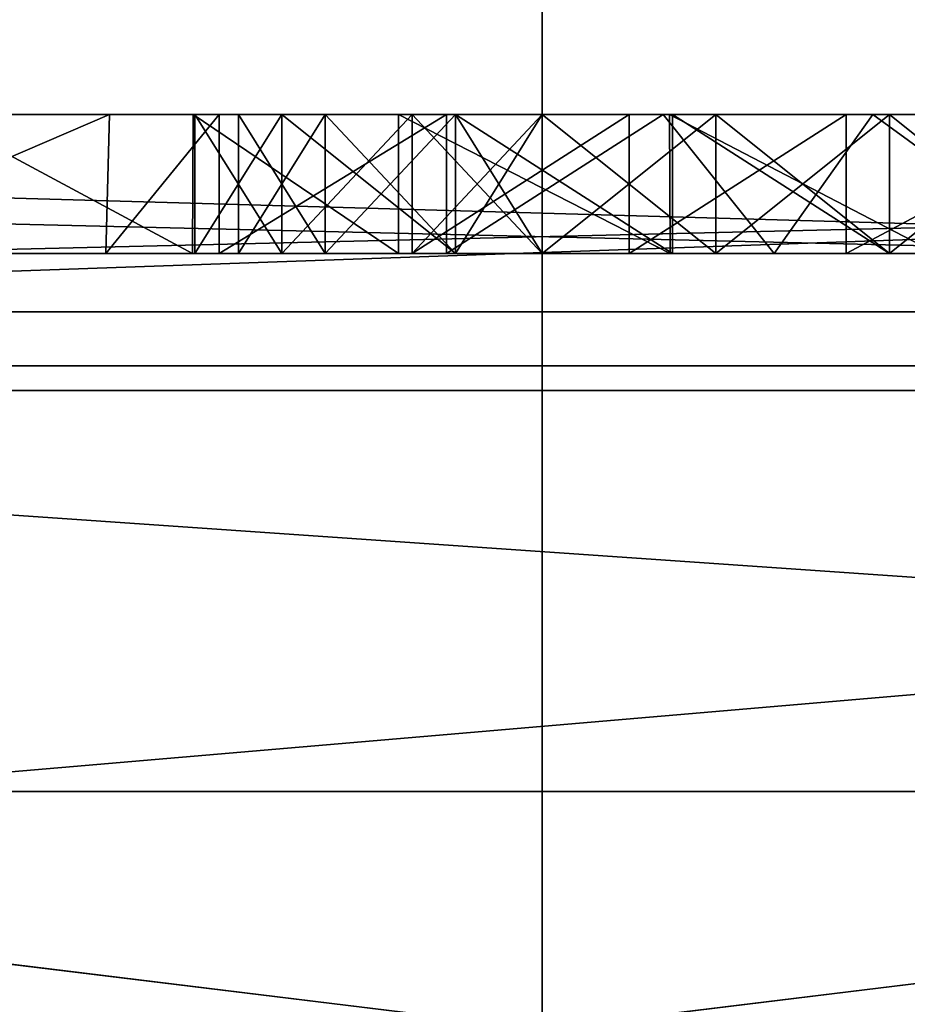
# Model space of a CAD drawing. Header units: millimetres. Extents: x -175 to 175, y 0 to 204.
# Tile 103 of 138: x 149.624 to 150.263, y 81.96 to 82.668. Entities that reach past the tile are written whole.
import ezdxf

# ---------------------------------------------------------------- set-up
doc = ezdxf.new("R2010")
doc.units = ezdxf.units.MM
doc.header["$LTSCALE"] = 65.185185
for name, color, linetype in [('488', 7, 'CONTINUOUS'), ('498', 7, 'CONTINUOUS'), ('506', 7, 'CONTINUOUS'), ('507', 7, 'CONTINUOUS'), ('531', 7, 'CONTINUOUS'), ('533', 7, 'CONTINUOUS'), ('534', 7, 'CONTINUOUS'), ('577', 7, 'CONTINUOUS'), ('578', 7, 'CONTINUOUS'), ('579', 7, 'CONTINUOUS'), ('580', 7, 'CONTINUOUS'), ('581', 7, 'CONTINUOUS'), ('585', 7, 'CONTINUOUS'), ('586', 7, 'CONTINUOUS'), ('690', 7, 'CONTINUOUS'), ('691', 7, 'CONTINUOUS'), ('692', 7, 'CONTINUOUS'), ('693', 7, 'CONTINUOUS'), ('694', 7, 'CONTINUOUS'), ('695', 7, 'CONTINUOUS'), ('696', 7, 'CONTINUOUS'), ('697', 7, 'CONTINUOUS'), ('698', 7, 'CONTINUOUS'), ('715', 7, 'CONTINUOUS'), ('716', 7, 'CONTINUOUS'), ('717', 7, 'CONTINUOUS'), ('718', 7, 'CONTINUOUS'), ('719', 7, 'CONTINUOUS'), ('720', 7, 'CONTINUOUS'), ('721', 7, 'CONTINUOUS'), ('722', 7, 'CONTINUOUS'), ('723', 7, 'CONTINUOUS'), ('724', 7, 'CONTINUOUS'), ('725', 7, 'CONTINUOUS'), ('726', 7, 'CONTINUOUS'), ('727', 7, 'CONTINUOUS'), ('728', 7, 'CONTINUOUS'), ('729', 7, 'CONTINUOUS'), ('730', 7, 'CONTINUOUS'), ('731', 7, 'CONTINUOUS'), ('739', 7, 'CONTINUOUS'), ('747', 7, 'CONTINUOUS'), ('748', 7, 'CONTINUOUS'), ('749', 7, 'CONTINUOUS'), ('750', 7, 'CONTINUOUS'), ('751', 7, 'CONTINUOUS'), ('752', 7, 'CONTINUOUS'), ('753', 7, 'CONTINUOUS'), ('754', 7, 'CONTINUOUS'), ('755', 7, 'CONTINUOUS'), ('783', 7, 'CONTINUOUS'), ('802', 7, 'CONTINUOUS'), ('807', 7, 'CONTINUOUS'), ('819', 7, 'CONTINUOUS'), ('820', 7, 'CONTINUOUS'), ('822', 7, 'CONTINUOUS'), ('823', 7, 'CONTINUOUS'), ('831', 7, 'CONTINUOUS'), ('832', 7, 'CONTINUOUS')]:
    doc.layers.add(name, color=color, linetype=linetype)

msp = doc.modelspace()

# ---------------------------------------------------------------- linework, layer by layer
at = {"layer": '488', "color": 7, "linetype": 'CONTINUOUS', "true_color": 0xe0f2ff}
for points in [[(147.5, 70.57382, -7.0255), (147.5, 82.11309, -7.32767), (152.5, 70.57382, -7.0255), (147.5, 70.57382, -7.0255)], [(152.5, 70.57382, -7.0255), (147.5, 82.11309, -7.32767), (152.5, 82.11309, -7.32767), (152.5, 70.57382, -7.0255)]]:
    msp.add_3dface(points, dxfattribs=at)
at = {"layer": '498', "color": 7, "linetype": 'CONTINUOUS', "true_color": 0xe0f2ff}
for points in [[(144.82362, 84.1, -19.31852), (150, 84.1, -20), (144.82362, 79.6, -19.31852), (144.82362, 84.1, -19.31852)], [(144.82362, 79.6, -19.31852), (150, 84.1, -20), (150, 79.6, -20), (144.82362, 79.6, -19.31852)], [(150, 84.1, -20), (155.17638, 84.1, -19.31852), (150, 79.6, -20), (150, 84.1, -20)], [(150, 79.6, -20), (155.17638, 84.1, -19.31852), (155.17638, 79.6, -19.31852), (150, 79.6, -20)]]:
    msp.add_3dface(points, dxfattribs=at)
at = {"layer": '506', "color": 7, "linetype": 'CONTINUOUS', "true_color": 0xe0f2ff}
for points in [[(169.5, 83.1889, 40.25999), (130.5, 83.1889, 40.25999), (130.5, 80.12662, 24.86484), (169.5, 83.1889, 40.25999)], [(169.5, 83.1889, 40.25999), (130.5, 80.12662, 24.86484), (169.5, 80.12662, 24.86484), (169.5, 83.1889, 40.25999)]]:
    msp.add_3dface(points, dxfattribs=at)
at = {"layer": '507', "color": 7, "linetype": 'CONTINUOUS', "true_color": 0xe0f2ff}
for points in [[(146.08696, 82.41915, -16.92696), (153.91304, 82.41915, -16.92696), (146.29823, 82.6, -16.38686), (146.08696, 82.41915, -16.92696)], [(146.29823, 82.6, -16.38686), (153.91304, 82.41915, -16.92696), (153.70178, 82.6, -16.38685), (146.29823, 82.6, -16.38686)], [(141.13026, 81.94202, -15.36284), (150, 81.94202, -17.73949), (146.08696, 82.41915, -16.92696), (141.13026, 81.94202, -15.36284)], [(146.08696, 82.41915, -16.92696), (150, 81.94202, -17.73949), (153.91304, 82.41915, -16.92696), (146.08696, 82.41915, -16.92696)], [(150, 81.94202, -17.73949), (158.86974, 81.94202, -15.36284), (153.91304, 82.41915, -16.92696), (150, 81.94202, -17.73949)]]:
    msp.add_3dface(points, dxfattribs=at)
at = {"layer": '531', "color": 7, "linetype": 'CONTINUOUS', "true_color": 0xe0f2ff}
for points in [[(145.5, 82.6, 4.5), (154.5, 82.6, 4.5), (151.10987, 78.51951, 4.5), (145.5, 82.6, 4.5)], [(148.63383, 78.19486, 4.5), (145.5, 82.6, 4.5), (149.8664, 78.69575, 4.5), (148.63383, 78.19486, 4.5)], [(149.8664, 78.69575, 4.5), (145.5, 82.6, 4.5), (149.93245, 78.69999, 4.5), (149.8664, 78.69575, 4.5)], [(149.93245, 78.69999, 4.5), (145.5, 82.6, 4.5), (149.99868, 78.70077, 4.5), (149.93245, 78.69999, 4.5)], [(149.99868, 78.70077, 4.5), (145.5, 82.6, 4.5), (151.10987, 78.51951, 4.5), (149.99868, 78.70077, 4.5)]]:
    msp.add_3dface(points, dxfattribs=at)
at = {"layer": '533', "color": 7, "linetype": 'CONTINUOUS', "true_color": 0xe0f2ff}
for points in [[(154.5, 70.1, -4.5), (154.5, 82.6, -4.5), (145.5, 70.1, -4.5), (154.5, 70.1, -4.5)], [(154.5, 82.6, -4.5), (145.5, 82.6, -4.5), (145.5, 70.1, -4.5), (154.5, 82.6, -4.5)]]:
    msp.add_3dface(points, dxfattribs=at)
at = {"layer": '534', "color": 7, "linetype": 'CONTINUOUS', "true_color": 0xe0f2ff}
for points in [[(154.5, 82.6, -4.5), (154.5, 82.6, 4.5), (145.5, 82.6, -4.5), (154.5, 82.6, -4.5)], [(154.5, 82.6, 4.5), (145.5, 82.6, 4.5), (145.5, 82.6, -4.5), (154.5, 82.6, 4.5)]]:
    msp.add_3dface(points, dxfattribs=at)
at = {"layer": '577', "color": 7, "linetype": 'CONTINUOUS', "true_color": 0xe0f2ff}
for points in [[(149.45581, 82.6, 14.40221), (149.68849, 82.6, 14.36971), (149.45609, 82.5, 14.40226), (149.45581, 82.6, 14.40221)], [(149.45609, 82.5, 14.40226), (149.68849, 82.6, 14.36971), (149.68574, 82.5, 14.37171), (149.45609, 82.5, 14.40226)], [(149.68849, 82.6, 14.36971), (149.76737, 82.6, 14.16444), (149.68574, 82.5, 14.37171), (149.68849, 82.6, 14.36971)], [(149.68574, 82.5, 14.37171), (149.76737, 82.6, 14.16444), (149.76737, 82.5, 14.16444), (149.68574, 82.5, 14.37171)]]:
    msp.add_3dface(points, dxfattribs=at)
at = {"layer": '578', "color": 7, "linetype": 'CONTINUOUS', "true_color": 0xe0f2ff}
for points in [[(149.76737, 82.5, 14.16444), (149.76737, 82.6, 14.16444), (149.76737, 82.6, 13.46357), (149.76737, 82.5, 14.16444)], [(149.76737, 82.5, 13.46357), (149.76737, 82.5, 14.16444), (149.76737, 82.6, 13.46357), (149.76737, 82.5, 13.46357)]]:
    msp.add_3dface(points, dxfattribs=at)
at = {"layer": '579', "color": 7, "linetype": 'CONTINUOUS', "true_color": 0xe0f2ff}
for points in [[(149.76737, 82.5, 13.46357), (149.76737, 82.6, 13.46357), (149.93095, 82.6, 13.46357), (149.76737, 82.5, 13.46357)], [(149.76737, 82.5, 13.46357), (149.93095, 82.6, 13.46357), (149.93095, 82.5, 13.46357), (149.76737, 82.5, 13.46357)]]:
    msp.add_3dface(points, dxfattribs=at)
at = {"layer": '580', "color": 7, "linetype": 'CONTINUOUS', "true_color": 0xe0f2ff}
for points in [[(149.93095, 82.5, 13.46357), (149.93095, 82.6, 13.46357), (149.93095, 82.6, 14.22495), (149.93095, 82.5, 13.46357)], [(149.93095, 82.5, 14.22495), (149.93095, 82.5, 13.46357), (149.93095, 82.6, 14.22495), (149.93095, 82.5, 14.22495)]]:
    msp.add_3dface(points, dxfattribs=at)
at = {"layer": '581', "color": 7, "linetype": 'CONTINUOUS', "true_color": 0xe0f2ff}
for points in [[(149.93095, 82.5, 14.22495), (149.93095, 82.6, 14.22495), (150.08707, 82.6, 14.34505), (149.93095, 82.5, 14.22495)], [(149.93095, 82.5, 14.22495), (150.08707, 82.6, 14.34505), (150.16702, 82.5, 14.38271), (149.93095, 82.5, 14.22495)], [(150.08707, 82.6, 14.34505), (150.23803, 82.6, 14.40268), (150.16702, 82.5, 14.38271), (150.08707, 82.6, 14.34505)], [(150.16702, 82.5, 14.38271), (150.23803, 82.6, 14.40268), (150.37518, 82.5, 14.40672), (150.16702, 82.5, 14.38271)], [(150.23803, 82.6, 14.40268), (150.47072, 82.6, 14.36886), (150.37518, 82.5, 14.40672), (150.23803, 82.6, 14.40268)]]:
    msp.add_3dface(points, dxfattribs=at)
at = {"layer": '585', "color": 7, "linetype": 'CONTINUOUS', "true_color": 0xe0f2ff}
for points in [[(150.09157, 82.6, 14.497), (149.89638, 82.6, 14.36193), (150.09194, 82.5, 14.49719), (150.09157, 82.6, 14.497)], [(150.09194, 82.5, 14.49719), (149.89638, 82.6, 14.36193), (149.89638, 82.5, 14.36193), (150.09194, 82.5, 14.49719)], [(150.29405, 82.6, 14.54933), (150.09157, 82.6, 14.497), (150.28387, 82.5, 14.5487), (150.29405, 82.6, 14.54933)], [(150.28387, 82.5, 14.5487), (150.09157, 82.6, 14.497), (150.09194, 82.5, 14.49719), (150.28387, 82.5, 14.5487)]]:
    msp.add_3dface(points, dxfattribs=at)
at = {"layer": '586', "color": 7, "linetype": 'CONTINUOUS', "true_color": 0xe0f2ff}
for points in [[(149.74872, 82.6, 14.51167), (149.5619, 82.6, 14.54945), (149.74822, 82.5, 14.51195), (149.74872, 82.6, 14.51167)], [(149.74822, 82.5, 14.51195), (149.5619, 82.6, 14.54945), (149.5619, 82.5, 14.54945), (149.74822, 82.5, 14.51195)], [(149.89638, 82.5, 14.36193), (149.74872, 82.6, 14.51167), (149.74822, 82.5, 14.51195), (149.89638, 82.5, 14.36193)], [(149.89638, 82.5, 14.36193), (149.89638, 82.6, 14.36193), (149.74872, 82.6, 14.51167), (149.89638, 82.5, 14.36193)]]:
    msp.add_3dface(points, dxfattribs=at)
at = {"layer": '690', "color": 7, "linetype": 'CONTINUOUS', "true_color": 0xe0f2ff}
for points in [[(150, 82.5, 11.01596), (150, 82.6, 11.01596), (149.9375, 82.5, 10.98404), (150, 82.5, 11.01596)], [(149.9375, 82.5, 10.98404), (150, 82.6, 11.01596), (149.9375, 82.6, 10.98404), (149.9375, 82.5, 10.98404)]]:
    msp.add_3dface(points, dxfattribs=at)
at = {"layer": '691', "color": 7, "linetype": 'CONTINUOUS', "true_color": 0xe0f2ff}
for points in [[(149.9375, 82.5, 10.98404), (149.9375, 82.6, 10.98404), (149.8125, 82.6, 10.8883), (149.9375, 82.5, 10.98404)], [(149.8125, 82.5, 10.8883), (149.9375, 82.5, 10.98404), (149.8125, 82.6, 10.8883), (149.8125, 82.5, 10.8883)]]:
    msp.add_3dface(points, dxfattribs=at)
at = {"layer": '692', "color": 7, "linetype": 'CONTINUOUS', "true_color": 0xe0f2ff}
for points in [[(149.8125, 82.5, 10.8883), (149.8125, 82.6, 10.8883), (149.75, 82.6, 10.72872), (149.8125, 82.5, 10.8883)], [(149.75, 82.5, 10.72872), (149.8125, 82.5, 10.8883), (149.75, 82.6, 10.72872), (149.75, 82.5, 10.72872)]]:
    msp.add_3dface(points, dxfattribs=at)
at = {"layer": '693', "color": 7, "linetype": 'CONTINUOUS', "true_color": 0xe0f2ff}
for points in [[(149.75, 82.5, 10.72872), (149.75, 82.6, 10.72872), (149.75, 82.5, 10.63298), (149.75, 82.5, 10.72872)], [(149.75, 82.5, 10.63298), (149.75, 82.6, 10.72872), (149.75, 82.6, 10.63298), (149.75, 82.5, 10.63298)]]:
    msp.add_3dface(points, dxfattribs=at)
at = {"layer": '694', "color": 7, "linetype": 'CONTINUOUS', "true_color": 0xe0f2ff}
for points in [[(149.75, 82.5, 10.63298), (149.75, 82.6, 10.63298), (149.8125, 82.6, 10.4734), (149.75, 82.5, 10.63298)], [(149.8125, 82.5, 10.4734), (149.75, 82.5, 10.63298), (149.8125, 82.6, 10.4734), (149.8125, 82.5, 10.4734)]]:
    msp.add_3dface(points, dxfattribs=at)
at = {"layer": '695', "color": 7, "linetype": 'CONTINUOUS', "true_color": 0xe0f2ff}
for points in [[(149.8125, 82.5, 10.4734), (149.8125, 82.6, 10.4734), (149.90625, 82.6, 10.37766), (149.8125, 82.5, 10.4734)], [(149.90625, 82.5, 10.37766), (149.8125, 82.5, 10.4734), (149.90625, 82.6, 10.37766), (149.90625, 82.5, 10.37766)]]:
    msp.add_3dface(points, dxfattribs=at)
at = {"layer": '696', "color": 7, "linetype": 'CONTINUOUS', "true_color": 0xe0f2ff}
for points in [[(149.90625, 82.5, 10.37766), (149.90625, 82.6, 10.37766), (150.0625, 82.6, 10.28191), (149.90625, 82.5, 10.37766)], [(150.0625, 82.5, 10.28191), (149.90625, 82.5, 10.37766), (150.0625, 82.6, 10.28191), (150.0625, 82.5, 10.28191)]]:
    msp.add_3dface(points, dxfattribs=at)
at = {"layer": '697', "color": 7, "linetype": 'CONTINUOUS', "true_color": 0xe0f2ff}
for points in [[(150.0625, 82.5, 10.28191), (150.0625, 82.6, 10.28191), (150.21875, 82.6, 10.25), (150.0625, 82.5, 10.28191)], [(150.21875, 82.5, 10.25), (150.0625, 82.5, 10.28191), (150.21875, 82.6, 10.25), (150.21875, 82.5, 10.25)]]:
    msp.add_3dface(points, dxfattribs=at)
at = {"layer": '698', "color": 7, "linetype": 'CONTINUOUS', "true_color": 0xe0f2ff}
for points in [[(150.21875, 82.5, 10.25), (150.21875, 82.6, 10.25), (150.40625, 82.6, 10.25), (150.21875, 82.5, 10.25)], [(150.40625, 82.5, 10.25), (150.21875, 82.5, 10.25), (150.40625, 82.6, 10.25), (150.40625, 82.5, 10.25)]]:
    msp.add_3dface(points, dxfattribs=at)
at = {"layer": '715', "color": 7, "linetype": 'CONTINUOUS', "true_color": 0xe0f2ff}
for points in [[(150.375, 82.5, 11.75), (150.375, 82.6, 11.75), (150.25, 82.6, 11.75), (150.375, 82.5, 11.75)], [(150.25, 82.5, 11.75), (150.375, 82.5, 11.75), (150.25, 82.6, 11.75), (150.25, 82.5, 11.75)]]:
    msp.add_3dface(points, dxfattribs=at)
at = {"layer": '716', "color": 7, "linetype": 'CONTINUOUS', "true_color": 0xe0f2ff}
for points in [[(150.25, 82.5, 11.75), (150.25, 82.6, 11.75), (150.09375, 82.6, 11.71809), (150.25, 82.5, 11.75)], [(150.09375, 82.5, 11.71809), (150.25, 82.5, 11.75), (150.09375, 82.6, 11.71809), (150.09375, 82.5, 11.71809)]]:
    msp.add_3dface(points, dxfattribs=at)
at = {"layer": '717', "color": 7, "linetype": 'CONTINUOUS', "true_color": 0xe0f2ff}
for points in [[(150.09375, 82.5, 11.71809), (150.09375, 82.6, 11.71809), (149.9375, 82.6, 11.62234), (150.09375, 82.5, 11.71809)], [(149.9375, 82.5, 11.62234), (150.09375, 82.5, 11.71809), (149.9375, 82.6, 11.62234), (149.9375, 82.5, 11.62234)]]:
    msp.add_3dface(points, dxfattribs=at)
at = {"layer": '718', "color": 7, "linetype": 'CONTINUOUS', "true_color": 0xe0f2ff}
for points in [[(149.9375, 82.5, 11.62234), (149.9375, 82.6, 11.62234), (149.84375, 82.6, 11.5266), (149.9375, 82.5, 11.62234)], [(149.84375, 82.5, 11.5266), (149.9375, 82.5, 11.62234), (149.84375, 82.6, 11.5266), (149.84375, 82.5, 11.5266)]]:
    msp.add_3dface(points, dxfattribs=at)
at = {"layer": '719', "color": 7, "linetype": 'CONTINUOUS', "true_color": 0xe0f2ff}
for points in [[(149.84375, 82.5, 11.5266), (149.84375, 82.6, 11.5266), (149.78125, 82.6, 11.36702), (149.84375, 82.5, 11.5266)], [(149.78125, 82.5, 11.36702), (149.84375, 82.5, 11.5266), (149.78125, 82.6, 11.36702), (149.78125, 82.5, 11.36702)]]:
    msp.add_3dface(points, dxfattribs=at)
at = {"layer": '720', "color": 7, "linetype": 'CONTINUOUS', "true_color": 0xe0f2ff}
for points in [[(149.78125, 82.5, 11.36702), (149.78125, 82.6, 11.36702), (149.78125, 82.5, 11.27128), (149.78125, 82.5, 11.36702)], [(149.78125, 82.5, 11.27128), (149.78125, 82.6, 11.36702), (149.78125, 82.6, 11.27128), (149.78125, 82.5, 11.27128)]]:
    msp.add_3dface(points, dxfattribs=at)
at = {"layer": '721', "color": 7, "linetype": 'CONTINUOUS', "true_color": 0xe0f2ff}
for points in [[(149.78125, 82.5, 11.27128), (149.78125, 82.6, 11.27128), (149.84375, 82.6, 11.14362), (149.78125, 82.5, 11.27128)], [(149.84375, 82.5, 11.14362), (149.78125, 82.5, 11.27128), (149.84375, 82.6, 11.14362), (149.84375, 82.5, 11.14362)]]:
    msp.add_3dface(points, dxfattribs=at)
at = {"layer": '722', "color": 7, "linetype": 'CONTINUOUS', "true_color": 0xe0f2ff}
for points in [[(149.84375, 82.5, 11.14362), (149.84375, 82.6, 11.14362), (149.9375, 82.6, 11.04787), (149.84375, 82.5, 11.14362)], [(149.9375, 82.5, 11.04787), (149.84375, 82.5, 11.14362), (149.9375, 82.6, 11.04787), (149.9375, 82.5, 11.04787)]]:
    msp.add_3dface(points, dxfattribs=at)
at = {"layer": '723', "color": 7, "linetype": 'CONTINUOUS', "true_color": 0xe0f2ff}
for points in [[(150, 82.6, 11.01596), (150, 82.5, 11.01596), (149.9375, 82.6, 11.04787), (150, 82.6, 11.01596)], [(150, 82.5, 11.01596), (149.9375, 82.5, 11.04787), (149.9375, 82.6, 11.04787), (150, 82.5, 11.01596)]]:
    msp.add_3dface(points, dxfattribs=at)
at = {"layer": '724', "color": 7, "linetype": 'CONTINUOUS', "true_color": 0xe0f2ff}
for points in [[(150.25, 82.5, 10.40957), (150.25, 82.6, 10.40957), (150.125, 82.6, 10.44149), (150.25, 82.5, 10.40957)], [(150.125, 82.5, 10.44149), (150.25, 82.5, 10.40957), (150.125, 82.6, 10.44149), (150.125, 82.5, 10.44149)]]:
    msp.add_3dface(points, dxfattribs=at)
at = {"layer": '725', "color": 7, "linetype": 'CONTINUOUS', "true_color": 0xe0f2ff}
for points in [[(150.125, 82.5, 10.44149), (150.125, 82.6, 10.44149), (150, 82.6, 10.50532), (150.125, 82.5, 10.44149)], [(150, 82.5, 10.50532), (150.125, 82.5, 10.44149), (150, 82.6, 10.50532), (150, 82.5, 10.50532)]]:
    msp.add_3dface(points, dxfattribs=at)
at = {"layer": '726', "color": 7, "linetype": 'CONTINUOUS', "true_color": 0xe0f2ff}
for points in [[(150, 82.5, 10.50532), (150, 82.6, 10.50532), (149.90625, 82.6, 10.63298), (150, 82.5, 10.50532)], [(149.90625, 82.5, 10.63298), (150, 82.5, 10.50532), (149.90625, 82.6, 10.63298), (149.90625, 82.5, 10.63298)]]:
    msp.add_3dface(points, dxfattribs=at)
at = {"layer": '727', "color": 7, "linetype": 'CONTINUOUS', "true_color": 0xe0f2ff}
for points in [[(149.90625, 82.5, 10.63298), (149.90625, 82.6, 10.63298), (149.90625, 82.5, 10.72872), (149.90625, 82.5, 10.63298)], [(149.90625, 82.5, 10.72872), (149.90625, 82.6, 10.63298), (149.90625, 82.6, 10.72872), (149.90625, 82.5, 10.72872)]]:
    msp.add_3dface(points, dxfattribs=at)
at = {"layer": '728', "color": 7, "linetype": 'CONTINUOUS', "true_color": 0xe0f2ff}
for points in [[(149.90625, 82.5, 10.72872), (149.90625, 82.6, 10.72872), (150, 82.6, 10.85638), (149.90625, 82.5, 10.72872)], [(150, 82.5, 10.85638), (149.90625, 82.5, 10.72872), (150, 82.6, 10.85638), (150, 82.5, 10.85638)]]:
    msp.add_3dface(points, dxfattribs=at)
at = {"layer": '729', "color": 7, "linetype": 'CONTINUOUS', "true_color": 0xe0f2ff}
for points in [[(150, 82.5, 10.85638), (150, 82.6, 10.85638), (150.125, 82.6, 10.92021), (150, 82.5, 10.85638)], [(150.125, 82.5, 10.92021), (150, 82.5, 10.85638), (150.125, 82.6, 10.92021), (150.125, 82.5, 10.92021)]]:
    msp.add_3dface(points, dxfattribs=at)
at = {"layer": '730', "color": 7, "linetype": 'CONTINUOUS', "true_color": 0xe0f2ff}
for points in [[(150.125, 82.5, 10.92021), (150.125, 82.6, 10.92021), (150.25, 82.6, 10.95213), (150.125, 82.5, 10.92021)], [(150.25, 82.5, 10.95213), (150.125, 82.5, 10.92021), (150.25, 82.6, 10.95213), (150.25, 82.5, 10.95213)]]:
    msp.add_3dface(points, dxfattribs=at)
at = {"layer": '731', "color": 7, "linetype": 'CONTINUOUS', "true_color": 0xe0f2ff}
for points in [[(150.25, 82.5, 10.95213), (150.25, 82.6, 10.95213), (150.375, 82.6, 10.95213), (150.25, 82.5, 10.95213)], [(150.375, 82.5, 10.95213), (150.25, 82.5, 10.95213), (150.375, 82.6, 10.95213), (150.375, 82.5, 10.95213)]]:
    msp.add_3dface(points, dxfattribs=at)
at = {"layer": '739', "color": 7, "linetype": 'CONTINUOUS', "true_color": 0xe0f2ff}
for points in [[(150.25, 82.6, 10.40957), (150.25, 82.5, 10.40957), (150.375, 82.5, 10.40957), (150.25, 82.6, 10.40957)], [(150.25, 82.6, 10.40957), (150.375, 82.5, 10.40957), (150.375, 82.6, 10.40957), (150.25, 82.6, 10.40957)]]:
    msp.add_3dface(points, dxfattribs=at)
at = {"layer": '747', "color": 7, "linetype": 'CONTINUOUS', "true_color": 0xe0f2ff}
for points in [[(150.375, 82.5, 11.07979), (150.375, 82.6, 11.07979), (150.25, 82.6, 11.07979), (150.375, 82.5, 11.07979)], [(150.25, 82.5, 11.07979), (150.375, 82.5, 11.07979), (150.25, 82.6, 11.07979), (150.25, 82.5, 11.07979)]]:
    msp.add_3dface(points, dxfattribs=at)
at = {"layer": '748', "color": 7, "linetype": 'CONTINUOUS', "true_color": 0xe0f2ff}
for points in [[(150.25, 82.5, 11.07979), (150.25, 82.6, 11.07979), (150.125, 82.6, 11.1117), (150.25, 82.5, 11.07979)], [(150.125, 82.5, 11.1117), (150.25, 82.5, 11.07979), (150.125, 82.6, 11.1117), (150.125, 82.5, 11.1117)]]:
    msp.add_3dface(points, dxfattribs=at)
at = {"layer": '749', "color": 7, "linetype": 'CONTINUOUS', "true_color": 0xe0f2ff}
for points in [[(150.125, 82.5, 11.1117), (150.125, 82.6, 11.1117), (150, 82.6, 11.20745), (150.125, 82.5, 11.1117)], [(150, 82.5, 11.20745), (150.125, 82.5, 11.1117), (150, 82.6, 11.20745), (150, 82.5, 11.20745)]]:
    msp.add_3dface(points, dxfattribs=at)
at = {"layer": '750', "color": 7, "linetype": 'CONTINUOUS', "true_color": 0xe0f2ff}
for points in [[(150, 82.5, 11.20745), (150, 82.6, 11.20745), (149.9375, 82.6, 11.30319), (150, 82.5, 11.20745)], [(149.9375, 82.5, 11.30319), (150, 82.5, 11.20745), (149.9375, 82.6, 11.30319), (149.9375, 82.5, 11.30319)]]:
    msp.add_3dface(points, dxfattribs=at)
at = {"layer": '751', "color": 7, "linetype": 'CONTINUOUS', "true_color": 0xe0f2ff}
for points in [[(149.9375, 82.5, 11.30319), (149.9375, 82.6, 11.30319), (149.9375, 82.5, 11.36702), (149.9375, 82.5, 11.30319)], [(149.9375, 82.5, 11.36702), (149.9375, 82.6, 11.30319), (149.9375, 82.6, 11.36702), (149.9375, 82.5, 11.36702)]]:
    msp.add_3dface(points, dxfattribs=at)
at = {"layer": '752', "color": 7, "linetype": 'CONTINUOUS', "true_color": 0xe0f2ff}
for points in [[(149.9375, 82.5, 11.36702), (149.9375, 82.6, 11.36702), (150, 82.6, 11.46277), (149.9375, 82.5, 11.36702)], [(150, 82.5, 11.46277), (149.9375, 82.5, 11.36702), (150, 82.6, 11.46277), (150, 82.5, 11.46277)]]:
    msp.add_3dface(points, dxfattribs=at)
at = {"layer": '753', "color": 7, "linetype": 'CONTINUOUS', "true_color": 0xe0f2ff}
for points in [[(150, 82.5, 11.46277), (150, 82.6, 11.46277), (150.125, 82.6, 11.55851), (150, 82.5, 11.46277)], [(150.125, 82.5, 11.55851), (150, 82.5, 11.46277), (150.125, 82.6, 11.55851), (150.125, 82.5, 11.55851)]]:
    msp.add_3dface(points, dxfattribs=at)
at = {"layer": '754', "color": 7, "linetype": 'CONTINUOUS', "true_color": 0xe0f2ff}
for points in [[(150.125, 82.5, 11.55851), (150.125, 82.6, 11.55851), (150.25, 82.6, 11.59043), (150.125, 82.5, 11.55851)], [(150.25, 82.5, 11.59043), (150.125, 82.5, 11.55851), (150.25, 82.6, 11.59043), (150.25, 82.5, 11.59043)]]:
    msp.add_3dface(points, dxfattribs=at)
at = {"layer": '755', "color": 7, "linetype": 'CONTINUOUS', "true_color": 0xe0f2ff}
for points in [[(150.375, 82.6, 11.59043), (150.375, 82.5, 11.59043), (150.25, 82.5, 11.59043), (150.375, 82.6, 11.59043)], [(150.375, 82.6, 11.59043), (150.25, 82.5, 11.59043), (150.25, 82.6, 11.59043), (150.375, 82.6, 11.59043)]]:
    msp.add_3dface(points, dxfattribs=at)
at = {"layer": '783', "color": 7, "linetype": 'CONTINUOUS', "true_color": 0xe0f2ff}
for points in [[(146.29823, 82.6, 16.38686), (153.70178, 82.6, 16.38685), (146.08696, 82.41915, 16.92696), (146.29823, 82.6, 16.38686)], [(146.08696, 82.41915, 16.92696), (153.70178, 82.6, 16.38685), (153.91304, 82.41915, 16.92696), (146.08696, 82.41915, 16.92696)], [(150, 81.94202, 17.73949), (141.13026, 81.94202, 15.36284), (146.08696, 82.41915, 16.92696), (150, 81.94202, 17.73949)], [(150, 81.94202, 17.73949), (146.08696, 82.41915, 16.92696), (153.91304, 82.41915, 16.92696), (150, 81.94202, 17.73949)], [(158.86974, 81.94202, 15.36284), (150, 81.94202, 17.73949), (153.91304, 82.41915, 16.92696), (158.86974, 81.94202, 15.36284)]]:
    msp.add_3dface(points, dxfattribs=at)
at = {"layer": '802', "color": 7, "linetype": 'CONTINUOUS', "true_color": 0xe0f2ff}
for points in [[(152.5, 82.6, -7.8275), (152.5, 82.45815, -7.4786), (147.5, 82.6, -7.8275), (152.5, 82.6, -7.8275)], [(147.5, 82.6, -7.8275), (152.5, 82.45815, -7.4786), (147.5, 82.45815, -7.4786), (147.5, 82.6, -7.8275)], [(152.5, 82.11309, -7.32767), (147.5, 82.11309, -7.32767), (147.5, 82.45815, -7.4786), (152.5, 82.11309, -7.32767)], [(152.5, 82.45815, -7.4786), (152.5, 82.11309, -7.32767), (147.5, 82.45815, -7.4786), (152.5, 82.45815, -7.4786)]]:
    msp.add_3dface(points, dxfattribs=at)
at = {"layer": '807', "color": 7, "linetype": 'CONTINUOUS', "true_color": 0xe0f2ff}
for points in [[(147.17709, 82.6, 9.52233), (147.17709, 82.40141, 9.03387), (152.82291, 82.6, 9.52233), (147.17709, 82.6, 9.52233)], [(152.82291, 82.6, 9.52233), (147.17709, 82.40141, 9.03387), (152.82291, 82.40141, 9.03387), (152.82291, 82.6, 9.52233)], [(147.17709, 81.91832, 8.82257), (152.82291, 81.91832, 8.82257), (152.82291, 82.40141, 9.03387), (147.17709, 81.91832, 8.82257)], [(147.17709, 82.40141, 9.03387), (147.17709, 81.91832, 8.82257), (152.82291, 82.40141, 9.03387), (147.17709, 82.40141, 9.03387)]]:
    msp.add_3dface(points, dxfattribs=at)
at = {"layer": '819', "color": 7, "linetype": 'CONTINUOUS', "true_color": 0xe0f2ff}
for points in [[(150.09157, 82.6, 14.497), (150.29405, 82.6, 14.54933), (146.29823, 82.6, 16.38686), (150.09157, 82.6, 14.497)], [(149.74872, 82.6, 14.51167), (150.09157, 82.6, 14.497), (146.29823, 82.6, 16.38686), (149.74872, 82.6, 14.51167)], [(150.29405, 82.6, 14.54933), (150.60195, 82.6, 14.46833), (146.29823, 82.6, 16.38686), (150.29405, 82.6, 14.54933)], [(150.60195, 82.6, 14.46833), (150.98558, 82.6, 14.32403), (146.29823, 82.6, 16.38686), (150.60195, 82.6, 14.46833)], [(149.5619, 82.6, 14.54945), (149.74872, 82.6, 14.51167), (146.29823, 82.6, 16.38686), (149.5619, 82.6, 14.54945)], [(150.98558, 82.6, 14.32403), (151.16458, 82.6, 14.47764), (146.29823, 82.6, 16.38686), (150.98558, 82.6, 14.32403)], [(151.16458, 82.6, 14.47764), (151.40629, 82.6, 14.54327), (146.29823, 82.6, 16.38686), (151.16458, 82.6, 14.47764)], [(151.40629, 82.6, 14.54327), (151.66909, 82.6, 14.54607), (146.29823, 82.6, 16.38686), (151.40629, 82.6, 14.54327)], [(151.66909, 82.6, 14.54607), (151.87014, 82.6, 14.48426), (146.29823, 82.6, 16.38686), (151.66909, 82.6, 14.54607)], [(151.87014, 82.6, 14.48426), (152.34408, 82.6, 14.929), (146.29823, 82.6, 16.38686), (151.87014, 82.6, 14.48426)], [(152.34408, 82.6, 14.929), (152.50567, 82.6, 14.929), (146.29823, 82.6, 16.38686), (152.34408, 82.6, 14.929)], [(152.50567, 82.6, 14.929), (153.70178, 82.6, 16.38685), (146.29823, 82.6, 16.38686), (152.50567, 82.6, 14.929)], [(147.9375, 82.6, 10.25), (147.17709, 82.6, 9.52233), (152.82291, 82.6, 9.52233), (147.9375, 82.6, 10.25)], [(148.125, 82.6, 10.25), (147.9375, 82.6, 10.25), (152.82291, 82.6, 9.52233), (148.125, 82.6, 10.25)], [(148.84375, 82.6, 10.25), (148.125, 82.6, 10.25), (152.82291, 82.6, 9.52233), (148.84375, 82.6, 10.25)], [(149.03125, 82.6, 10.25), (148.84375, 82.6, 10.25), (152.82291, 82.6, 9.52233), (149.03125, 82.6, 10.25)], [(149.1875, 82.6, 10.28191), (149.03125, 82.6, 10.25), (152.82291, 82.6, 9.52233), (149.1875, 82.6, 10.28191)], [(149.34375, 82.6, 10.37766), (149.1875, 82.6, 10.28191), (152.82291, 82.6, 9.52233), (149.34375, 82.6, 10.37766)], [(149.4375, 82.6, 10.4734), (149.34375, 82.6, 10.37766), (150.0625, 82.6, 10.28191), (149.4375, 82.6, 10.4734)], [(150.0625, 82.6, 10.28191), (149.34375, 82.6, 10.37766), (152.82291, 82.6, 9.52233), (150.0625, 82.6, 10.28191)], [(149.5, 82.6, 10.63298), (149.4375, 82.6, 10.4734), (149.90625, 82.6, 10.37766), (149.5, 82.6, 10.63298)], [(149.90625, 82.6, 10.37766), (149.4375, 82.6, 10.4734), (150.0625, 82.6, 10.28191), (149.90625, 82.6, 10.37766)], [(149.68849, 82.6, 14.36971), (149.45581, 82.6, 14.40221), (149.5, 82.6, 10.72872), (149.68849, 82.6, 14.36971)], [(149.68849, 82.6, 14.36971), (149.5, 82.6, 10.72872), (149.75, 82.6, 10.63298), (149.68849, 82.6, 14.36971)], [(149.5, 82.6, 10.72872), (149.5, 82.6, 10.63298), (149.90625, 82.6, 10.37766), (149.5, 82.6, 10.72872)], [(149.75, 82.6, 10.63298), (149.5, 82.6, 10.72872), (149.8125, 82.6, 10.4734), (149.75, 82.6, 10.63298)], [(149.8125, 82.6, 10.4734), (149.5, 82.6, 10.72872), (149.90625, 82.6, 10.37766), (149.8125, 82.6, 10.4734)], [(149.76737, 82.6, 14.16444), (149.68849, 82.6, 14.36971), (149.76737, 82.6, 13.46357), (149.76737, 82.6, 14.16444)], [(149.76737, 82.6, 13.46357), (149.68849, 82.6, 14.36971), (149.75, 82.6, 10.72872), (149.76737, 82.6, 13.46357)], [(149.75, 82.6, 10.72872), (149.68849, 82.6, 14.36971), (149.75, 82.6, 10.63298), (149.75, 82.6, 10.72872)], [(149.89638, 82.6, 14.36193), (150.09157, 82.6, 14.497), (149.74872, 82.6, 14.51167), (149.89638, 82.6, 14.36193)], [(149.76737, 82.6, 13.46357), (149.75, 82.6, 10.72872), (149.78125, 82.6, 11.27128), (149.76737, 82.6, 13.46357)], [(149.75, 82.6, 10.72872), (149.8125, 82.6, 10.8883), (149.78125, 82.6, 11.27128), (149.75, 82.6, 10.72872)], [(149.93095, 82.6, 13.46357), (149.76737, 82.6, 13.46357), (149.84375, 82.6, 11.5266), (149.93095, 82.6, 13.46357)], [(149.84375, 82.6, 11.5266), (149.76737, 82.6, 13.46357), (149.78125, 82.6, 11.36702), (149.84375, 82.6, 11.5266)], [(149.78125, 82.6, 11.36702), (149.76737, 82.6, 13.46357), (149.78125, 82.6, 11.27128), (149.78125, 82.6, 11.36702)], [(149.78125, 82.6, 11.27128), (149.8125, 82.6, 10.8883), (149.84375, 82.6, 11.14362), (149.78125, 82.6, 11.27128)], [(149.8125, 82.6, 10.8883), (149.9375, 82.6, 10.98404), (149.84375, 82.6, 11.14362), (149.8125, 82.6, 10.8883)], [(149.9375, 82.6, 11.62234), (149.93095, 82.6, 13.46357), (149.84375, 82.6, 11.5266), (149.9375, 82.6, 11.62234)], [(149.84375, 82.6, 11.14362), (149.9375, 82.6, 10.98404), (149.9375, 82.6, 11.04787), (149.84375, 82.6, 11.14362)], [(149.93095, 82.6, 14.22495), (149.93095, 82.6, 13.46357), (149.9375, 82.6, 11.62234), (149.93095, 82.6, 14.22495)], [(150.08707, 82.6, 14.34505), (149.93095, 82.6, 14.22495), (149.9375, 82.6, 11.62234), (150.08707, 82.6, 14.34505)], [(150.09375, 82.6, 11.71809), (150.08707, 82.6, 14.34505), (149.9375, 82.6, 11.62234), (150.09375, 82.6, 11.71809)], [(149.9375, 82.6, 10.98404), (150, 82.6, 11.01596), (149.9375, 82.6, 11.04787), (149.9375, 82.6, 10.98404)], [(150.21875, 82.6, 10.25), (150.0625, 82.6, 10.28191), (152.82291, 82.6, 9.52233), (150.21875, 82.6, 10.25)], [(150.23803, 82.6, 14.40268), (150.08707, 82.6, 14.34505), (150.09375, 82.6, 11.71809), (150.23803, 82.6, 14.40268)], [(150.25, 82.6, 11.75), (150.23803, 82.6, 14.40268), (150.09375, 82.6, 11.71809), (150.25, 82.6, 11.75)], [(150.40625, 82.6, 10.25), (150.21875, 82.6, 10.25), (152.82291, 82.6, 9.52233), (150.40625, 82.6, 10.25)], [(150.47072, 82.6, 14.36886), (150.23803, 82.6, 14.40268), (150.375, 82.6, 11.75), (150.47072, 82.6, 14.36886)], [(150.375, 82.6, 11.75), (150.23803, 82.6, 14.40268), (150.25, 82.6, 11.75), (150.375, 82.6, 11.75)]]:
    msp.add_3dface(points, dxfattribs=at)
at = {"layer": '820', "color": 7, "linetype": 'CONTINUOUS', "true_color": 0xe0f2ff}
for points in [[(146.29823, 82.6, -16.38686), (153.70178, 82.6, -16.38685), (146.42902, 82.6, -7.72827), (146.29823, 82.6, -16.38686)], [(153.70178, 82.6, -16.38685), (147.5, 82.6, -7.8275), (146.42902, 82.6, -7.72827), (153.70178, 82.6, -16.38685)], [(153.70178, 82.6, -16.38685), (152.5, 82.6, -7.8275), (147.5, 82.6, -7.8275), (153.70178, 82.6, -16.38685)]]:
    msp.add_3dface(points, dxfattribs=at)
at = {"layer": '822', "color": 7, "linetype": 'CONTINUOUS', "true_color": 0xe0f2ff}
for points in [[(149.90625, 82.6, 10.63298), (150, 82.6, 10.50532), (149.90625, 82.6, 10.72872), (149.90625, 82.6, 10.63298)], [(149.90625, 82.6, 10.72872), (150, 82.6, 10.50532), (150, 82.6, 10.85638), (149.90625, 82.6, 10.72872)], [(150, 82.6, 10.50532), (150.125, 82.6, 10.44149), (150, 82.6, 10.85638), (150, 82.6, 10.50532)], [(150, 82.6, 10.85638), (150.125, 82.6, 10.44149), (150.125, 82.6, 10.92021), (150, 82.6, 10.85638)], [(150.125, 82.6, 10.44149), (150.25, 82.6, 10.40957), (150.125, 82.6, 10.92021), (150.125, 82.6, 10.44149)], [(150.125, 82.6, 10.92021), (150.25, 82.6, 10.40957), (150.25, 82.6, 10.95213), (150.125, 82.6, 10.92021)], [(150.25, 82.6, 10.95213), (150.25, 82.6, 10.40957), (150.375, 82.6, 10.40957), (150.25, 82.6, 10.95213)], [(150.375, 82.6, 10.95213), (150.25, 82.6, 10.95213), (150.375, 82.6, 10.40957), (150.375, 82.6, 10.95213)]]:
    msp.add_3dface(points, dxfattribs=at)
at = {"layer": '823', "color": 7, "linetype": 'CONTINUOUS', "true_color": 0xe0f2ff}
for points in [[(149.9375, 82.6, 11.30319), (150, 82.6, 11.20745), (149.9375, 82.6, 11.36702), (149.9375, 82.6, 11.30319)], [(149.9375, 82.6, 11.36702), (150, 82.6, 11.20745), (150, 82.6, 11.46277), (149.9375, 82.6, 11.36702)], [(150, 82.6, 11.20745), (150.125, 82.6, 11.1117), (150, 82.6, 11.46277), (150, 82.6, 11.20745)], [(150, 82.6, 11.46277), (150.125, 82.6, 11.1117), (150.125, 82.6, 11.55851), (150, 82.6, 11.46277)], [(150.125, 82.6, 11.1117), (150.25, 82.6, 11.07979), (150.125, 82.6, 11.55851), (150.125, 82.6, 11.1117)], [(150.125, 82.6, 11.55851), (150.25, 82.6, 11.07979), (150.25, 82.6, 11.59043), (150.125, 82.6, 11.55851)], [(150.375, 82.6, 11.07979), (150.375, 82.6, 11.59043), (150.25, 82.6, 11.59043), (150.375, 82.6, 11.07979)], [(150.25, 82.6, 11.07979), (150.375, 82.6, 11.07979), (150.25, 82.6, 11.59043), (150.25, 82.6, 11.07979)]]:
    msp.add_3dface(points, dxfattribs=at)
at = {"layer": '831', "color": 7, "linetype": 'CONTINUOUS', "true_color": 0xe0f2ff}
for points in [[(149.45609, 82.5, 14.40226), (149.68574, 82.5, 14.37171), (149.5619, 82.5, 14.54945), (149.45609, 82.5, 14.40226)], [(149.68574, 82.5, 14.37171), (149.74822, 82.5, 14.51195), (149.5619, 82.5, 14.54945), (149.68574, 82.5, 14.37171)], [(149.68574, 82.5, 14.37171), (149.76737, 82.5, 14.16444), (149.74822, 82.5, 14.51195), (149.68574, 82.5, 14.37171)], [(149.76737, 82.5, 14.16444), (149.89638, 82.5, 14.36193), (149.74822, 82.5, 14.51195), (149.76737, 82.5, 14.16444)], [(149.76737, 82.5, 14.16444), (149.76737, 82.5, 13.46357), (149.93095, 82.5, 13.46357), (149.76737, 82.5, 14.16444)], [(149.76737, 82.5, 14.16444), (149.93095, 82.5, 13.46357), (149.89638, 82.5, 14.36193), (149.76737, 82.5, 14.16444)], [(149.93095, 82.5, 13.46357), (149.93095, 82.5, 14.22495), (149.89638, 82.5, 14.36193), (149.93095, 82.5, 13.46357)], [(149.93095, 82.5, 14.22495), (150.09194, 82.5, 14.49719), (149.89638, 82.5, 14.36193), (149.93095, 82.5, 14.22495)], [(149.93095, 82.5, 14.22495), (150.16702, 82.5, 14.38271), (150.09194, 82.5, 14.49719), (149.93095, 82.5, 14.22495)], [(150.16702, 82.5, 14.38271), (150.28387, 82.5, 14.5487), (150.09194, 82.5, 14.49719), (150.16702, 82.5, 14.38271)], [(150.16702, 82.5, 14.38271), (150.37518, 82.5, 14.40672), (150.28387, 82.5, 14.5487), (150.16702, 82.5, 14.38271)]]:
    msp.add_3dface(points, dxfattribs=at)
at = {"layer": '832', "color": 7, "linetype": 'CONTINUOUS', "true_color": 0xe0f2ff}
for points in [[(149.8125, 82.5, 10.8883), (149.75, 82.5, 10.72872), (150, 82.5, 10.85638), (149.8125, 82.5, 10.8883)], [(149.75, 82.5, 10.72872), (149.75, 82.5, 10.63298), (149.90625, 82.5, 10.72872), (149.75, 82.5, 10.72872)], [(149.75, 82.5, 10.72872), (149.90625, 82.5, 10.72872), (150, 82.5, 10.85638), (149.75, 82.5, 10.72872)], [(149.75, 82.5, 10.63298), (149.8125, 82.5, 10.4734), (149.90625, 82.5, 10.63298), (149.75, 82.5, 10.63298)], [(149.75, 82.5, 10.63298), (149.90625, 82.5, 10.63298), (149.90625, 82.5, 10.72872), (149.75, 82.5, 10.63298)], [(149.84375, 82.5, 11.5266), (149.78125, 82.5, 11.36702), (150, 82.5, 11.46277), (149.84375, 82.5, 11.5266)], [(149.78125, 82.5, 11.36702), (149.78125, 82.5, 11.27128), (149.9375, 82.5, 11.36702), (149.78125, 82.5, 11.36702)], [(149.78125, 82.5, 11.36702), (149.9375, 82.5, 11.36702), (150, 82.5, 11.46277), (149.78125, 82.5, 11.36702)], [(149.78125, 82.5, 11.27128), (149.84375, 82.5, 11.14362), (150, 82.5, 11.20745), (149.78125, 82.5, 11.27128)], [(149.78125, 82.5, 11.27128), (150, 82.5, 11.20745), (149.9375, 82.5, 11.30319), (149.78125, 82.5, 11.27128)], [(149.78125, 82.5, 11.27128), (149.9375, 82.5, 11.30319), (149.9375, 82.5, 11.36702), (149.78125, 82.5, 11.27128)], [(149.9375, 82.5, 10.98404), (149.8125, 82.5, 10.8883), (150.25, 82.5, 10.95213), (149.9375, 82.5, 10.98404)], [(149.8125, 82.5, 10.8883), (150, 82.5, 10.85638), (150.125, 82.5, 10.92021), (149.8125, 82.5, 10.8883)], [(149.8125, 82.5, 10.8883), (150.125, 82.5, 10.92021), (150.25, 82.5, 10.95213), (149.8125, 82.5, 10.8883)], [(149.8125, 82.5, 10.4734), (149.90625, 82.5, 10.37766), (150.125, 82.5, 10.44149), (149.8125, 82.5, 10.4734)], [(149.8125, 82.5, 10.4734), (150.125, 82.5, 10.44149), (150, 82.5, 10.50532), (149.8125, 82.5, 10.4734)], [(149.8125, 82.5, 10.4734), (150, 82.5, 10.50532), (149.90625, 82.5, 10.63298), (149.8125, 82.5, 10.4734)], [(149.9375, 82.5, 11.62234), (149.84375, 82.5, 11.5266), (150.25, 82.5, 11.59043), (149.9375, 82.5, 11.62234)], [(149.84375, 82.5, 11.5266), (150, 82.5, 11.46277), (150.125, 82.5, 11.55851), (149.84375, 82.5, 11.5266)], [(149.84375, 82.5, 11.5266), (150.125, 82.5, 11.55851), (150.25, 82.5, 11.59043), (149.84375, 82.5, 11.5266)], [(149.84375, 82.5, 11.14362), (149.9375, 82.5, 11.04787), (150.125, 82.5, 11.1117), (149.84375, 82.5, 11.14362)], [(149.84375, 82.5, 11.14362), (150.125, 82.5, 11.1117), (150, 82.5, 11.20745), (149.84375, 82.5, 11.14362)], [(149.90625, 82.5, 10.37766), (150.0625, 82.5, 10.28191), (150.71875, 82.5, 10.37766), (149.90625, 82.5, 10.37766)], [(149.90625, 82.5, 10.37766), (150.71875, 82.5, 10.37766), (150.375, 82.5, 10.40957), (149.90625, 82.5, 10.37766)], [(149.90625, 82.5, 10.37766), (150.25, 82.5, 10.40957), (150.125, 82.5, 10.44149), (149.90625, 82.5, 10.37766)], [(150.25, 82.5, 10.40957), (149.90625, 82.5, 10.37766), (150.375, 82.5, 10.40957), (150.25, 82.5, 10.40957)], [(150, 82.5, 11.01596), (149.9375, 82.5, 10.98404), (150.625, 82.5, 11.01596), (150, 82.5, 11.01596)], [(150, 82.5, 11.01596), (150.6875, 82.5, 11.04787), (149.9375, 82.5, 11.04787), (150, 82.5, 11.01596)], [(149.9375, 82.5, 10.98404), (150.6875, 82.5, 10.98404), (150.625, 82.5, 11.01596), (149.9375, 82.5, 10.98404)], [(150.6875, 82.5, 10.98404), (149.9375, 82.5, 10.98404), (150.25, 82.5, 10.95213), (150.6875, 82.5, 10.98404)], [(149.9375, 82.5, 11.04787), (150.6875, 82.5, 11.04787), (150.375, 82.5, 11.07979), (149.9375, 82.5, 11.04787)], [(150.6875, 82.5, 11.62234), (150.53125, 82.5, 11.71809), (149.9375, 82.5, 11.62234), (150.6875, 82.5, 11.62234)], [(150.6875, 82.5, 11.62234), (149.9375, 82.5, 11.62234), (150.25, 82.5, 11.59043), (150.6875, 82.5, 11.62234)], [(150.53125, 82.5, 11.71809), (150.09375, 82.5, 11.71809), (149.9375, 82.5, 11.62234), (150.53125, 82.5, 11.71809)], [(149.9375, 82.5, 11.04787), (150.375, 82.5, 11.07979), (150.25, 82.5, 11.07979), (149.9375, 82.5, 11.04787)], [(149.9375, 82.5, 11.04787), (150.25, 82.5, 11.07979), (150.125, 82.5, 11.1117), (149.9375, 82.5, 11.04787)], [(150, 82.5, 11.01596), (150.625, 82.5, 11.01596), (150.6875, 82.5, 11.04787), (150, 82.5, 11.01596)], [(150.0625, 82.5, 10.28191), (150.21875, 82.5, 10.25), (150.5625, 82.5, 10.28191), (150.0625, 82.5, 10.28191)], [(150.0625, 82.5, 10.28191), (150.5625, 82.5, 10.28191), (150.71875, 82.5, 10.37766), (150.0625, 82.5, 10.28191)], [(150.53125, 82.5, 11.71809), (150.375, 82.5, 11.75), (150.09375, 82.5, 11.71809), (150.53125, 82.5, 11.71809)], [(150.375, 82.5, 11.75), (150.25, 82.5, 11.75), (150.09375, 82.5, 11.71809), (150.375, 82.5, 11.75)], [(150.21875, 82.5, 10.25), (150.40625, 82.5, 10.25), (150.5625, 82.5, 10.28191), (150.21875, 82.5, 10.25)], [(150.6875, 82.5, 10.98404), (150.25, 82.5, 10.95213), (150.375, 82.5, 10.95213), (150.6875, 82.5, 10.98404)], [(150.375, 82.5, 11.59043), (150.6875, 82.5, 11.62234), (150.25, 82.5, 11.59043), (150.375, 82.5, 11.59043)]]:
    msp.add_3dface(points, dxfattribs=at)

doc.saveas('drawing.dxf')
